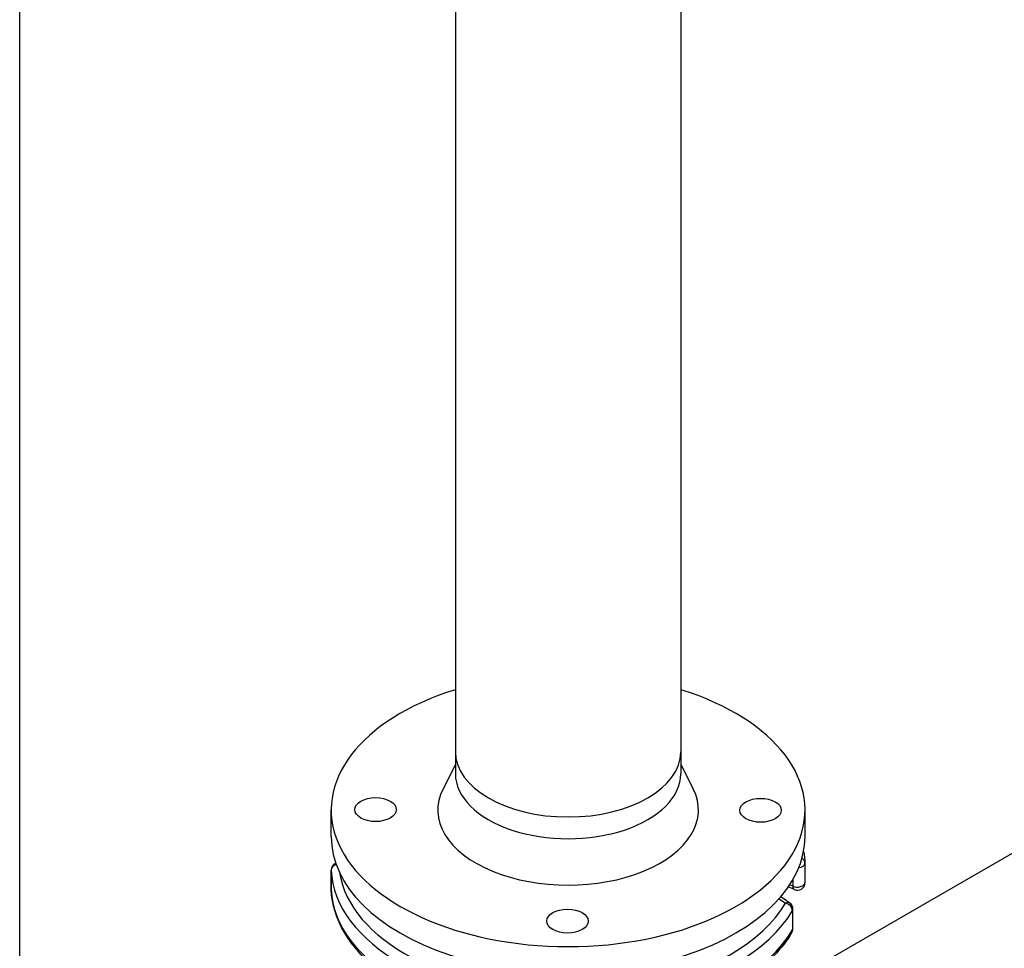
# Model space of a CAD drawing. Header units: millimetres. Extents: x 0 to 5940, y 0 to 4200.
# Tile 11 of 57: x 830 to 1046, y 886 to 1090. Entities that reach past the tile are written whole.
import ezdxf

# ---------------------------------------------------------------- set-up
doc = ezdxf.new("R2010")
doc.units = ezdxf.units.MM
doc.header["$LTSCALE"] = 50
doc.layers.add('02-LINIE-035', color=2, linetype='CONTINUOUS')

msp = doc.modelspace()

# ---------------------------------------------------------------- linework, layer by layer
at = {"layer": '02-LINIE-035'}
for p, q in [((829.82, 761.7), (829.82, 1545.63)), ((925.44, 1398.27), (925.44, 929.37)), ((974.91, 1398.27), (974.91, 929.37)), ((1003.1, 881.4), (1335.79, 1073.48)), ((925.44, 929.37), (925.44, 924.6)), ((974.91, 929.37), (974.91, 924.6)), ((925.44, 926.64), (922.73, 921.27)), ((974.91, 926.64), (977.63, 921.27)), ((898.18, 910.8), (898.18, 916.64)), ((1002.18, 910.8), (1002.18, 916.64)), ((898.19, 903.44), (898.19, 899.19)), ((898.19, 899.17), (898.19, 903.41)), ((1002.16, 904.89), (1002.16, 900.64)), ((999.49, 901.27), (999.49, 899.92)), ((999.83, 899.18), (998.56, 899.79)), ((999.49, 899.92), (998.85, 900.23)), ((996.49, 897.15), (997.9, 896.18)), ((998.82, 896.19), (996.84, 897.55)), ((999.53, 890.61), (999.53, 894.85)), ((999.44, 894.55), (999.44, 890.3))]:
    msp.add_line(p, q, dxfattribs=at)
for centre, start, end in [((899.82, 903.44), 113.1442, 180), ((1000.54, 904.89), 0, 2.4743), ((899.82, 899.19), 180, 182.4743), ((1000.54, 900.64), 244.1519, 0), ((997.9, 894.85), 0, 55.4697), ((997.9, 890.61), 329.6558, 0)]:
    msp.add_arc(centre, 1.62, start, end, dxfattribs=at)
for centre, major_axis, ratio, start_param, end_param in [((950.18, 916.64), (52, 0), 0.57735, 2.066471, 7.358307), ((950.18, 929.37), (24.73, 0), 0.57735, 3.141593, 6.283185), ((950.18, 929.37), (24.73, 0), 0.57735, 3.141593, 6.283185), ((950.18, 924.6), (-24.73, 0), 0.57735, 0, 3.141593), ((950.18, 916.64), (28.6, 0), 0.57735, 2.857293, 6.567485), ((950.18, 910.8), (-52, 0), 0.57735, 0, 3.141593), ((1000.54, 904.89), (1.62, 0.07), 0.816243, 0, 0.900116), ((899.82, 903.44), (-1.62, -0.07), 0.816243, 5.022055, 6.247929), ((899.82, 903.44), (-1.63, 0), 0.57735, 0, 0.024943), ((950.18, 904.16), (-52, 0), 0.57735, 0.024943, 1.545854), ((1000.54, 904.89), (1.62, 0), 0.57735, 4.882958, 6.283185), ((950.18, 905.49), (-50.37, 0), 0.57735, 0.088504, 1.545854), ((899.82, 899.19), (-1.62, 0), 0.57735, 0, 0.024943), ((950.18, 899.92), (-52, 0), 0.57735, 0.024943, 1.545854), ((899.82, 899.19), (-1.62, -0.07), 0.816243, 6.247929, 6.283185), ((1000.54, 900.64), (1.62, 0), 0.57735, 4.014257, 6.283185), ((1000.54, 900.64), (-0.71, -1.46), 0.524834, 5.457801, 6.283185), ((950.18, 905.49), (50.37, 0), 0.57735, 5.03831, 5.957264), ((997.9, 894.85), (0.92, 1.34), 0.625473, 0, 0.83301), ((997.9, 894.85), (1.4, -0.82), 0.773513, 0.425184, 1.99598), ((997.9, 894.85), (1.62, 0), 0.57735, 5.957264, 6.283185), ((950.18, 904.16), (52, 0), 0.57735, 5.03831, 5.957264), ((997.9, 890.61), (1.63, 0), 0.57735, 5.957264, 6.283185), ((950.18, 899.92), (52, 0), 0.57735, 5.03831, 5.957264), ((997.9, 890.61), (1.4, -0.82), 0.773513, 0, 0.425184)]:
    msp.add_ellipse(centre, major_axis=major_axis, ratio=ratio, start_param=start_param, end_param=end_param, dxfattribs=at)
for centre in [(907.93, 916.71), (992.43, 916.56), (950.05, 892.24)]:
    msp.add_ellipse(centre, major_axis=(4.55, 0), ratio=0.57735, dxfattribs=at)
msp.add_open_spline([(1001.87, 907.53), (1002.03, 906.68), (1002.12, 905.82), (1002.16, 904.96)], degree=3, dxfattribs=at)
for points, knots in [([(948.9, 869.22), (943.7, 869.29), (938.51, 869.83), (928.65, 871.77), (923.96, 873.18), (915.5, 876.77), (911.72, 878.95), (905.41, 883.91), (902.88, 886.7), (899.34, 892.68), (898.33, 895.89), (898.19, 899.12)], [0.810341, 0.810341, 0.810341, 0.810341, 1.114523, 1.114523, 1.418705, 1.418705, 1.722887, 1.722887, 2.02707, 2.02707, 2.331252, 2.331252, 2.331252, 2.331252]), ([(999.3, 889.78), (998.24, 887.97), (996.9, 886.24), (993.73, 882.96), (991.89, 881.42), (987.79, 878.57), (985.53, 877.26), (980.64, 874.91), (978.01, 873.87), (972.5, 872.09), (969.6, 871.35), (966.62, 870.77)], [5.8237082, 5.8237082, 5.8237082, 5.8237082, 6.0074991, 6.0074991, 6.1912899, 6.1912899, 6.3750807, 6.3750807, 6.5588715, 6.5588715, 6.7426624, 6.7426624, 6.7426624, 6.7426624])]:
    msp.add_open_spline(points, degree=3, knots=knots, dxfattribs=at)

doc.saveas('drawing.dxf')
